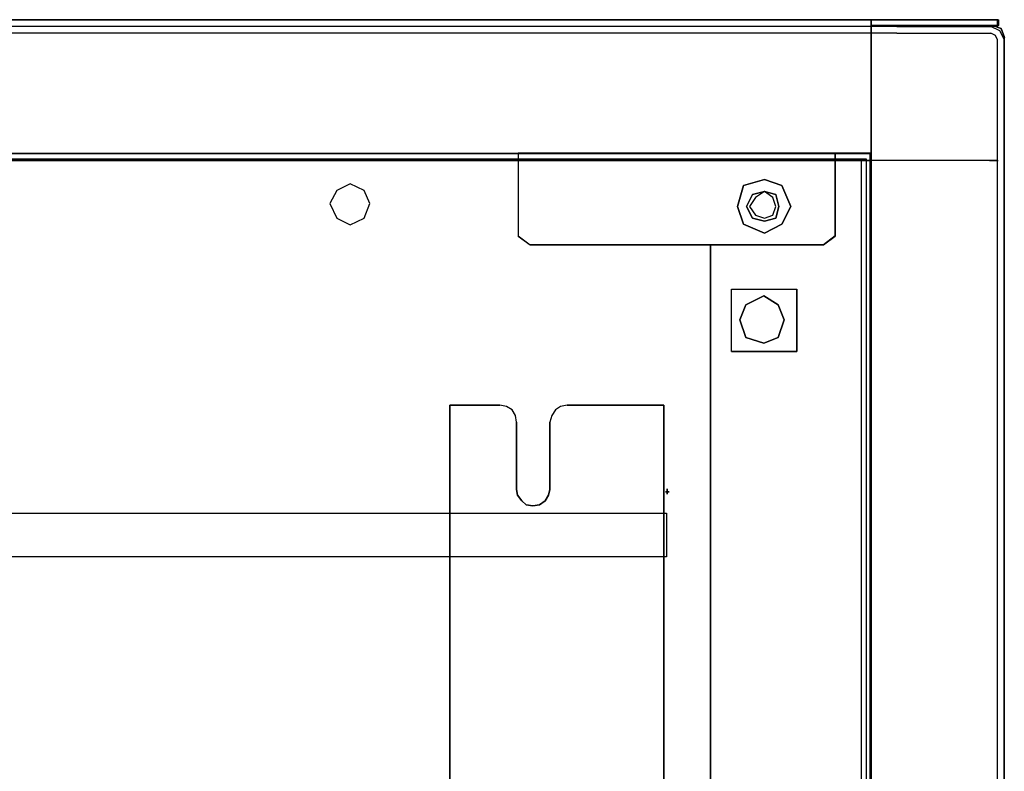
# Model space of a CAD drawing. Header units: millimetres. Extents: x 18084 to 52399, y 38174 to 56392.
# Tile 187 of 250: x 25531 to 25678, y 51134 to 51246. Entities that reach past the tile are written whole.
import ezdxf

# ---------------------------------------------------------------- set-up
doc = ezdxf.new("R2010")
doc.units = ezdxf.units.MM
doc.header["$LTSCALE"] = 100
for name, color, linetype in [('5', 7, 'Continuous'), ('50', 7, 'Continuous'), ('51', 7, 'Continuous'), ('60', 7, 'Continuous')]:
    doc.layers.add(name, color=color, linetype=linetype)

msp = doc.modelspace()

# ---------------------------------------------------------------- linework, layer by layer
at = {"layer": '5', "color": 7}
for p, q in [((25595.58, 50493.78), (25595.58, 51188.52)), ((25627.53, 51188.52), (25627.53, 50493.78))]:
    msp.add_line(p, q, dxfattribs=at)
at = {"layer": '5', "color": 59}
for p, q in [((25603.04, 51188.52), (25595.58, 51188.52)), ((25595.58, 51188.52), (25595.58, 51026.04)), ((25604.04, 51188.36), (25603.04, 51188.52)), ((25604.88, 51187.86), (25604.04, 51188.36)), ((25605.38, 51187.02), (25604.88, 51187.86)), ((25611.33, 51187.86), (25610.83, 51187.02)), ((25612.11, 51188.36), (25611.33, 51187.86)), ((25613.11, 51188.52), (25612.11, 51188.36)), ((25627.53, 51188.52), (25613.11, 51188.52)), ((25627.53, 50493.78), (25627.53, 51188.52)), ((25605.54, 51186.02), (25605.38, 51187.02)), ((25610.83, 51187.02), (25610.5, 51186.02)), ((25605.54, 51175.95), (25605.54, 51186.02)), ((25610.5, 51186.02), (25610.5, 51175.95)), ((25605.71, 51175.12), (25605.54, 51175.95)), ((25606.32, 51174.28), (25605.71, 51175.12)), ((25610.33, 51175.12), (25609.83, 51174.28)), ((25610.5, 51175.95), (25610.33, 51175.12)), ((25606.99, 51173.67), (25606.32, 51174.28)), ((25607.99, 51173.5), (25606.99, 51173.67)), ((25608.99, 51173.67), (25607.99, 51173.5)), ((25609.83, 51174.28), (25608.99, 51173.67))]:
    msp.add_line(p, q, dxfattribs=at)
at = {"layer": '5', "color": 7}
for points in [[(25677.28, 51245.04), (25677.28, 51246.04)], [(25677.28, 51245.04), (25084.29, 51245.04)], [(25662.26, 51244.04), (25085.29, 51244.04)], [(25662.25, 51245.04), (25676.28, 51245.04)], [(25662.25, 51244.04), (25676.28, 51244.04)], [(25678.29, 51243.03), (25677.62, 51244.37), (25676.28, 51245.04)], [(25677.28, 51243.03), (25676.95, 51243.7), (25676.28, 51244.04)], [(25677.28, 50472.2), (25677.28, 51243.04)], [(25678.28, 50472.2), (25678.28, 51243.04)], [(25677.28, 51225.04), (25084.29, 51225.04)], [(25595.58, 51188.52), (25603.04, 51188.52)], [(25595.58, 51188.52), (25595.58, 51026.04)], [(25605.55, 51186.02), (25605.38, 51187.02), (25604.88, 51187.85), (25604.04, 51188.36), (25603.04, 51188.52)], [(25613.11, 51188.52), (25612.11, 51188.36), (25611.33, 51187.85), (25610.83, 51187.02), (25610.49, 51186.02)], [(25613.11, 51188.52), (25627.53, 51188.52)], [(25605.54, 51186.02), (25605.54, 51175.95)], [(25610.49, 51175.95), (25610.49, 51186.02)], [(25605.54, 51175.95), (25605.71, 51175.12), (25606.32, 51174.28), (25606.99, 51173.67), (25607.99, 51173.5)], [(25607.99, 51173.5), (25608.99, 51173.67), (25609.83, 51174.28), (25610.33, 51175.12), (25610.5, 51175.95)]]:
    msp.add_lwpolyline(points, dxfattribs=at)
msp.add_lwpolyline([(25583.67, 51218.61), (25582.84, 51220.56), (25580.72, 51221.56), (25578.72, 51220.56), (25577.72, 51218.61), (25578.72, 51216.44), (25580.72, 51215.44), (25582.84, 51216.44), (25583.67, 51218.61)], close=True, dxfattribs=at)
at = {"layer": '5', "color": 59}
msp.add_lwpolyline([(25577.72, 51218.61), (25578.72, 51216.44), (25580.72, 51215.44), (25582.84, 51216.44), (25583.67, 51218.61), (25582.84, 51220.56), (25580.72, 51221.56), (25578.72, 51220.56), (25577.72, 51218.61)], close=True, dxfattribs=at)
msp.add_lwpolyline([(25577.72, 51218.61), (25578.72, 51216.44), (25580.72, 51215.44), (25582.84, 51216.44), (25583.67, 51218.61), (25582.84, 51220.56), (25580.72, 51221.56), (25578.72, 51220.56), (25577.72, 51218.61)], close=True, dxfattribs=at)
msp.add_lwpolyline([(25627.53, 50493.78), (25627.53, 51188.52), (25613.11, 51188.52), (25612.11, 51188.36), (25611.33, 51187.86), (25610.83, 51187.02), (25610.5, 51186.02), (25610.5, 51175.95), (25610.33, 51175.12), (25609.83, 51174.28), (25608.99, 51173.67), (25607.99, 51173.5), (25606.99, 51173.67), (25606.32, 51174.28), (25605.71, 51175.12), (25605.54, 51175.95), (25605.54, 51186.02), (25605.38, 51187.02), (25604.88, 51187.86), (25604.04, 51188.36), (25603.04, 51188.52), (25595.58, 51188.52), (25595.58, 51026.04)], dxfattribs=at)
at = {"layer": '5'}
msp.add_lwpolyline([(25142.19, 51172.41), (25627.9, 51172.41), (25627.9, 51165.93), (25142.19, 51165.93)], close=True, dxfattribs=at)
at = {"layer": '50', "color": 59}
for p, q in [((25107.6, 51246.04), (25654.41, 51246.04)), ((25654.41, 51246.04), (25658.42, 51246.04)), ((25658.42, 51246.04), (25676.06, 51246.04)), ((25662.37, 51245.15), (25658.42, 51245.15)), ((25658.42, 51245.15), (25658.42, 51244.7)), ((25662.37, 51245.15), (25658.42, 51245.15)), ((25658.42, 51245.15), (25658.42, 51244.7)), ((25676.06, 51245.15), (25662.37, 51245.15)), ((25676.06, 51245.15), (25662.37, 51245.15)), ((25676.06, 51246.04), (25677.4, 51246.04)), ((25676.5, 51245.15), (25676.06, 51245.15)), ((25676.5, 51245.15), (25676.06, 51245.15)), ((25677.84, 51244.7), (25676.5, 51245.15)), ((25677.84, 51244.7), (25676.5, 51245.15)), ((25677.4, 51245.15), (25676.51, 51245.15)), ((25676.51, 51245.15), (25677.84, 51244.7)), ((25677.4, 51246.04), (25677.4, 51245.15)), ((25658.42, 51244.7), (25658.42, 51227.9)), ((25658.42, 51244.7), (25658.42, 51227.9)), ((25677.84, 51244.7), (25678.29, 51243.37)), ((25678.29, 51243.37), (25677.84, 51244.7)), ((25678.29, 51243.37), (25677.84, 51244.7)), ((25658.42, 51227.9), (25658.42, 51226.12)), ((25658.42, 51227.9), (25658.42, 51226.12)), ((25658.28, 51226.04), (25109.02, 51226.04)), ((25658.42, 51226.12), (25653.08, 51226.12)), ((25653.08, 51226.12), (25653.08, 51225.74)), ((25658.28, 50492.06), (25658.28, 51226.04)), ((25658.28, 51226.04), (25658.28, 51226.04)), ((25658.42, 50492.06), (25658.42, 51226.12)), ((25658.42, 51226.12), (25658.42, 50474.2)), ((25658.42, 51226.12), (25658.42, 51226.12)), ((25658.42, 51226.12), (25658.42, 50492.06)), ((25658.42, 51226.12), (25658.42, 51226.12)), ((25653.08, 51225.74), (25653.08, 51213.78)), ((25653.08, 51213.78), (25651.3, 51212.44)), ((25634.49, 51212.44), (25634.49, 50493.78)), ((25651.3, 51212.44), (25634.49, 51212.44)), ((25634.49, 51212.44), (25634.49, 51212.44))]:
    msp.add_line(p, q, dxfattribs=at)
at = {"layer": '50', "color": 7}
for p, q in [((25662.37, 51245.15), (25658.42, 51245.15)), ((25658.42, 51245.15), (25658.42, 51244.7)), ((25676.06, 51245.15), (25662.37, 51245.15)), ((25676.5, 51245.15), (25676.06, 51245.15)), ((25677.84, 51244.7), (25676.5, 51245.15)), ((25658.42, 51244.7), (25658.42, 51227.9)), ((25678.29, 51243.37), (25677.84, 51244.7)), ((25658.42, 51227.9), (25658.42, 51226.12)), ((25658.42, 51226.12), (25653.08, 51226.12)), ((25653.08, 51226.12), (25653.08, 51225.74)), ((25658.42, 51226.12), (25653.08, 51226.12)), ((25653.08, 51226.12), (25653.08, 51225.74)), ((25658.42, 50492.06), (25658.42, 51226.12)), ((25658.42, 50492.06), (25658.42, 51226.12)), ((25658.42, 51226.12), (25658.42, 51226.12)), ((25653.08, 51225.74), (25653.08, 51213.78)), ((25653.08, 51225.74), (25653.08, 51213.78)), ((25653.08, 51213.78), (25651.3, 51212.44)), ((25653.08, 51213.78), (25651.3, 51212.44)), ((25634.49, 50493.78), (25634.49, 51212.44)), ((25634.49, 51212.44), (25634.49, 50493.78)), ((25651.3, 51212.44), (25634.49, 51212.44)), ((25634.49, 51212.44), (25634.49, 51212.44)), ((25634.49, 51212.44), (25634.49, 50493.78)), ((25651.3, 51212.44), (25634.49, 51212.44)), ((25634.49, 51212.44), (25634.49, 51212.44))]:
    msp.add_line(p, q, dxfattribs=at)
at = {"layer": '50', "color": 59}
for points in [[(25103.6, 51244.7), (25103.6, 51227.9), (25103.6, 51226.12), (25108.49, 51226.12), (25108.94, 51226.12), (25155.79, 51226.12), (25605.78, 51226.12), (25653.08, 51226.12), (25658.42, 51226.12), (25658.42, 51227.9), (25658.42, 51244.7), (25658.42, 51245.15), (25658.42, 51246.04), (25654.41, 51246.04), (25107.6, 51246.04), (25103.6, 51246.04), (25103.6, 51245.15), (25103.6, 51244.7)], [(25103.6, 51244.7), (25103.6, 51227.9), (25103.6, 51226.12), (25108.49, 51226.12), (25108.94, 51226.12), (25155.79, 51226.12), (25605.78, 51226.12), (25653.08, 51226.12), (25658.42, 51226.12), (25658.42, 51227.9), (25658.42, 51244.7), (25658.42, 51245.15), (25658.42, 51246.04), (25654.41, 51246.04), (25107.6, 51246.04), (25103.6, 51246.04), (25103.6, 51245.15), (25103.6, 51244.7)], [(25662.37, 51245.14), (25676.06, 51245.14), (25676.5, 51245.14), (25677.39, 51245.14), (25677.39, 51246.04), (25676.06, 51246.04), (25658.42, 51246.04), (25658.42, 51245.14), (25662.37, 51245.14)], [(25662.37, 51245.14), (25676.06, 51245.14), (25676.5, 51245.14), (25677.39, 51245.14), (25677.39, 51246.04), (25676.06, 51246.04), (25658.42, 51246.04), (25658.42, 51245.14), (25662.37, 51245.14)], [(25605.78, 51225.74), (25605.78, 51213.77), (25607.56, 51212.44), (25634.49, 51212.44), (25651.3, 51212.44), (25653.08, 51213.77), (25653.08, 51225.74), (25653.08, 51226.12), (25605.78, 51226.12), (25605.78, 51225.74)], [(25638.5, 51218.17), (25639.39, 51221.29), (25642.51, 51222.18), (25645.12, 51221.29), (25646.46, 51218.17), (25645.12, 51215.55), (25642.51, 51214.22), (25639.39, 51215.55), (25638.5, 51218.17)], [(25638.5, 51218.17), (25639.39, 51221.29), (25642.51, 51222.18), (25645.12, 51221.29), (25646.46, 51218.17), (25645.12, 51215.55), (25642.51, 51214.22), (25639.39, 51215.55), (25638.5, 51218.17)], [(25638.5, 51218.17), (25639.39, 51215.55), (25642.51, 51214.22), (25645.12, 51215.55), (25646.46, 51218.17), (25645.12, 51221.29), (25642.51, 51222.18), (25639.39, 51221.29), (25638.5, 51218.17)], [(25647.35, 51196.53), (25637.61, 51196.53), (25637.61, 51205.82), (25647.35, 51205.82), (25647.35, 51196.53)], [(25647.35, 51196.53), (25637.61, 51196.53), (25637.61, 51205.82), (25647.35, 51205.82), (25647.35, 51196.53)], [(25642.4, 51197.77), (25639.74, 51198.62), (25638.83, 51201.28), (25639.74, 51203.51), (25642.4, 51204.84), (25644.58, 51203.51), (25645.48, 51201.28), (25644.58, 51198.62), (25642.4, 51197.77)]]:
    msp.add_lwpolyline(points, close=True, dxfattribs=at)
at = {"layer": '50', "color": 7}
for points in [[(25103.6, 51244.7), (25103.6, 51227.9), (25103.6, 51226.12), (25108.49, 51226.12), (25108.94, 51226.12), (25155.79, 51226.12), (25605.78, 51226.12), (25653.08, 51226.12), (25658.42, 51226.12), (25658.42, 51227.9), (25658.42, 51244.7), (25658.42, 51245.15), (25658.42, 51246.04), (25654.41, 51246.04), (25107.6, 51246.04), (25103.6, 51246.04), (25103.6, 51245.15), (25103.6, 51244.7)], [(25103.6, 51244.7), (25103.6, 51227.9), (25103.6, 51226.12), (25108.49, 51226.12), (25108.94, 51226.12), (25155.79, 51226.12), (25605.78, 51226.12), (25653.08, 51226.12), (25658.42, 51226.12), (25658.42, 51227.9), (25658.42, 51244.7), (25658.42, 51245.15), (25658.42, 51246.04), (25654.41, 51246.04), (25107.6, 51246.04), (25103.6, 51246.04), (25103.6, 51245.15), (25103.6, 51244.7)], [(25662.37, 51245.14), (25676.06, 51245.14), (25676.5, 51245.14), (25677.39, 51245.14), (25677.39, 51246.04), (25676.06, 51246.04), (25658.42, 51246.04), (25658.42, 51245.14), (25662.37, 51245.14)], [(25662.37, 51245.14), (25676.06, 51245.14), (25676.5, 51245.14), (25677.39, 51245.14), (25677.39, 51246.04), (25676.06, 51246.04), (25658.42, 51246.04), (25658.42, 51245.14), (25662.37, 51245.14)], [(25605.78, 51225.74), (25605.78, 51213.77), (25607.56, 51212.44), (25634.49, 51212.44), (25651.3, 51212.44), (25653.08, 51213.77), (25653.08, 51225.74), (25653.08, 51226.12), (25605.78, 51226.12), (25605.78, 51225.74)], [(25605.78, 51225.74), (25605.78, 51213.77), (25607.56, 51212.44), (25634.49, 51212.44), (25651.3, 51212.44), (25653.08, 51213.77), (25653.08, 51225.74), (25653.08, 51226.12), (25605.78, 51226.12), (25605.78, 51225.74)], [(25646.46, 51218.17), (25645.12, 51221.29), (25642.51, 51222.18), (25639.39, 51221.29), (25638.5, 51218.17), (25639.39, 51215.55), (25642.51, 51214.22), (25645.12, 51215.55), (25646.46, 51218.17)], [(25646.46, 51218.17), (25645.12, 51221.29), (25642.51, 51222.18), (25639.39, 51221.29), (25638.5, 51218.17), (25639.39, 51215.55), (25642.51, 51214.22), (25645.12, 51215.55), (25646.46, 51218.17)], [(25646.46, 51218.17), (25645.12, 51221.29), (25642.51, 51222.18), (25639.39, 51221.29), (25638.5, 51218.17), (25639.39, 51215.55), (25642.51, 51214.22), (25645.12, 51215.55), (25646.46, 51218.17)], [(25646.46, 51218.17), (25645.12, 51221.29), (25642.51, 51222.18), (25639.39, 51221.29), (25638.5, 51218.17), (25639.39, 51215.55), (25642.51, 51214.22), (25645.12, 51215.55), (25646.46, 51218.17)], [(25638.5, 51218.17), (25639.39, 51221.29), (25642.51, 51222.18), (25645.12, 51221.29), (25646.46, 51218.17), (25645.12, 51215.55), (25642.51, 51214.22), (25639.39, 51215.55), (25638.5, 51218.17)], [(25638.5, 51218.17), (25639.39, 51215.55), (25642.51, 51214.22), (25645.12, 51215.55), (25646.46, 51218.17), (25645.12, 51221.29), (25642.51, 51222.18), (25639.39, 51221.29), (25638.5, 51218.17)], [(25638.5, 51218.17), (25639.39, 51215.55), (25642.51, 51214.22), (25645.12, 51215.55), (25646.46, 51218.17), (25645.12, 51221.29), (25642.51, 51222.18), (25639.39, 51221.29), (25638.5, 51218.17)], [(25644.68, 51218.17), (25644.23, 51219.95), (25642.51, 51220.39), (25640.72, 51219.95), (25639.83, 51218.17), (25640.72, 51216.44), (25642.51, 51216), (25644.23, 51216.44), (25644.68, 51218.17)], [(25644.68, 51218.17), (25644.23, 51219.95), (25642.51, 51220.39), (25640.72, 51219.95), (25639.83, 51218.17), (25640.72, 51216.44), (25642.51, 51216), (25644.23, 51216.44), (25644.68, 51218.17)], [(25644.68, 51218.17), (25644.23, 51219.95), (25642.51, 51220.39), (25640.72, 51219.95), (25639.83, 51218.17), (25640.72, 51216.44), (25642.51, 51216), (25644.23, 51216.44), (25644.68, 51218.17)], [(25644.68, 51218.17), (25644.23, 51219.95), (25642.51, 51220.39), (25640.72, 51219.95), (25639.83, 51218.17), (25640.72, 51216.44), (25642.51, 51216), (25644.23, 51216.44), (25644.68, 51218.17)], [(25644.23, 51216.44), (25642.51, 51216), (25640.72, 51216.44), (25639.83, 51218.17), (25640.72, 51219.95), (25642.51, 51220.39), (25644.23, 51219.95), (25644.68, 51218.17), (25644.23, 51216.44)], [(25644.23, 51218.17), (25643.78, 51219.5), (25642.5, 51220.39), (25641.17, 51219.5), (25640.28, 51218.17), (25641.17, 51216.89), (25642.5, 51216.44), (25643.78, 51216.89), (25644.23, 51218.17)], [(25644.23, 51218.17), (25643.78, 51219.5), (25642.5, 51220.39), (25641.17, 51219.5), (25640.28, 51218.17), (25641.17, 51216.89), (25642.5, 51216.44), (25643.78, 51216.89), (25644.23, 51218.17)], [(25644.23, 51218.17), (25643.78, 51219.5), (25642.5, 51220.39), (25641.17, 51219.5), (25640.28, 51218.17), (25641.17, 51216.89), (25642.5, 51216.44), (25643.78, 51216.89), (25644.23, 51218.17)], [(25644.23, 51218.17), (25643.78, 51219.5), (25642.5, 51220.39), (25641.17, 51219.5), (25640.28, 51218.17), (25641.17, 51216.89), (25642.5, 51216.44), (25643.78, 51216.89), (25644.23, 51218.17)], [(25647.35, 51196.53), (25637.61, 51196.53), (25637.61, 51205.82), (25647.35, 51205.82), (25647.35, 51196.53)], [(25645.48, 51201.28), (25644.58, 51203.51), (25642.4, 51204.84), (25639.74, 51203.51), (25638.83, 51201.28), (25639.74, 51198.62), (25642.4, 51197.77), (25644.58, 51198.62), (25645.48, 51201.28)], [(25645.48, 51201.28), (25644.58, 51203.51), (25642.4, 51204.84), (25639.74, 51203.51), (25638.83, 51201.28), (25639.74, 51198.62), (25642.4, 51197.77), (25644.58, 51198.62), (25645.48, 51201.28)]]:
    msp.add_lwpolyline(points, close=True, dxfattribs=at)
for points in [[(25658.42, 51226.12), (25658.42, 51246.04)], [(25658.42, 51227.9), (25658.42, 51246.04)], [(25658.42, 51244.7), (25658.42, 51246.04)], [(25676.06, 51245.15), (25658.42, 51245.15)], [(25662.37, 51245.15), (25676.06, 51245.15)], [(25676.5, 51245.15), (25676.06, 51245.15)], [(25676.06, 51245.15), (25677.39, 51245.15)], [(25678.29, 51243.37), (25677.84, 51244.7), (25676.5, 51245.15)], [(25677.39, 51246.04), (25677.39, 51245.14)], [(25678.28, 51243.37), (25678.28, 50472.2)], [(25658.42, 51226.12), (25658.42, 51227.9)], [(25103.6, 51226.12), (25658.42, 51226.12)], [(25605.78, 51226.12), (25605.78, 51225.73)], [(25653.08, 51226.12), (25653.08, 51225.73)], [(25658.28, 51226.04), (25658.28, 50492.06)], [(25658.42, 51226.12), (25658.42, 50492.06)], [(25103.28, 51225.04), (25658.28, 51225.04)], [(25107.6, 51225.04), (25654.41, 51225.04)], [(25605.78, 51225.73), (25605.78, 51213.77)], [(25653.08, 51225.73), (25653.08, 51213.77)], [(25676.06, 51225.04), (25654.41, 51225.04)], [(25676.06, 51225.04), (25677.39, 51225.04)], [(25605.78, 51213.78), (25607.56, 51212.44)], [(25651.3, 51212.44), (25653.08, 51213.78)], [(25651.3, 51212.44), (25607.56, 51212.44)], [(25637.61, 51205.82), (25647.35, 51205.82)], [(25637.61, 51196.53), (25637.61, 51205.82)], [(25637.61, 51196.53), (25647.35, 51196.53), (25647.35, 51205.82)]]:
    msp.add_lwpolyline(points, dxfattribs=at)
at = {"layer": '51', "color": 254}
for points in [[(25628.03, 51176.07), (25628.03, 51175.26), (25628.03, 51176.07)], [(25627.75, 51175.61), (25628.32, 51175.61), (25627.75, 51175.61)]]:
    msp.add_lwpolyline(points, close=True, dxfattribs=at)
at = {"layer": '60', "color": 7}
for p, q in [((25103.86, 51225.25), (25657.71, 51225.25)), ((25656.96, 51225.25), (25656.96, 50492.06))]:
    msp.add_line(p, q, dxfattribs=at)
at = {"layer": '60', "color": 59}
for p, q in [((25657.71, 51225.25), (25103.86, 51225.25)), ((25657.71, 50492.06), (25657.71, 51225.25))]:
    msp.add_line(p, q, dxfattribs=at)

doc.saveas('drawing.dxf')
